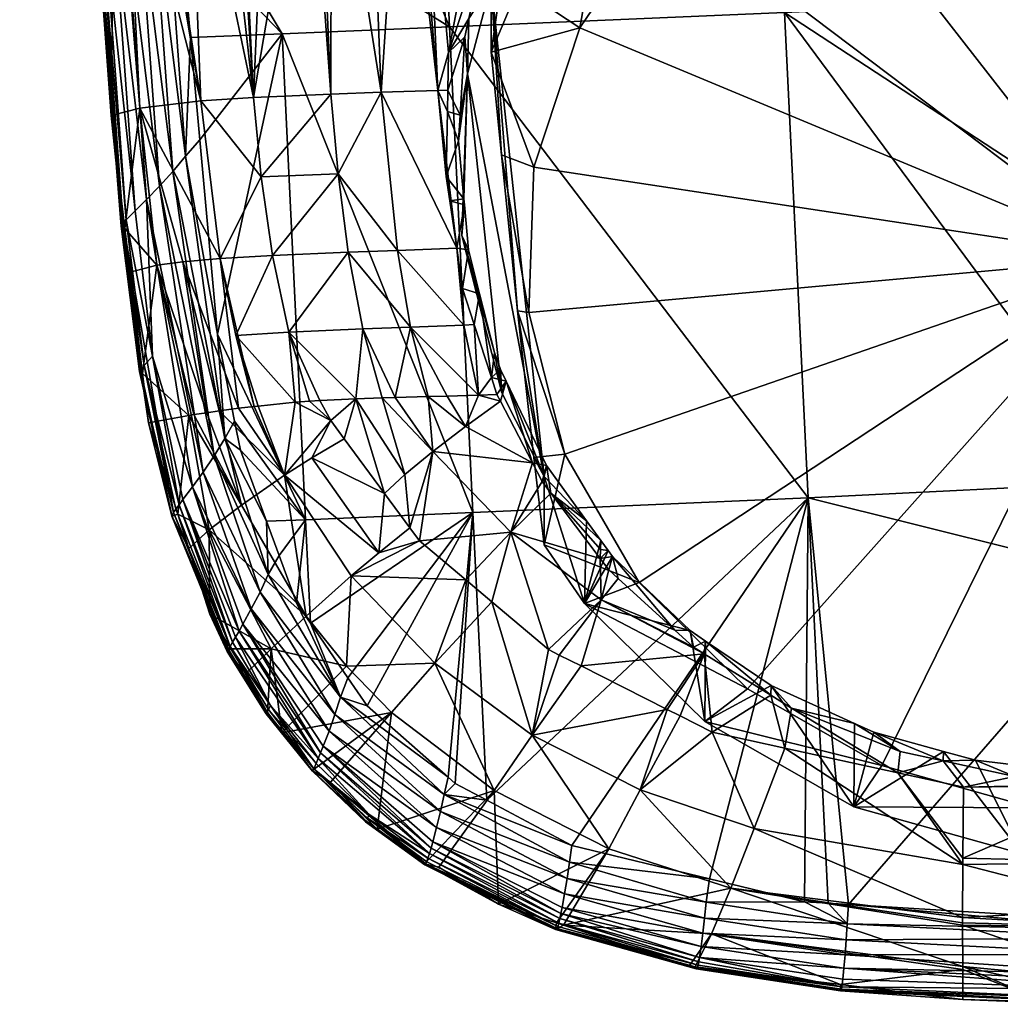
# Model space of a CAD drawing. Extents: x -0.025 to 0.141, y -0.12 to 0.093.
# Tile 1 of 256: x -0.02 to -0.002, y -0.12 to -0.102. Entities that reach past the tile are written whole.
import ezdxf

# ---------------------------------------------------------------- set-up
doc = ezdxf.new("R2010")
doc.units = 0
doc.layers.add('mesh', color=7, linetype='CONTINUOUS')

msp = doc.modelspace()

# ---------------------------------------------------------------- meshes
at = {"layer": 'mesh'}
mesh = msp.add_polyface(dxfattribs=at)
corners = [(-0.011427, -0.088441, 0.144674), (-0.010593, -0.089263, 0.144612), (-0.011435, -0.088439, 0.144567), (-0.010601, -0.089255, 0.144398), (-0.011435, -0.08843, 0.144458), (-0.012108, -0.087463, 0.144872), (-0.011411, -0.088436, 0.144778), (-0.012067, -0.087367, 0.144115), (-0.011414, -0.088393, 0.144238), (-0.011364, -0.088331, 0.14402), (-0.011288, -0.088247, 0.143808), (-0.011985, -0.087297, 0.143903), (-0.018429, -0.086918, 0.088029), (-0.017529, -0.098089, 0.088009), (-0.017455, -0.098073, 0.087553), (-0.016833, -0.098012, 0.085824), (-0.016269, -0.086814, 0.082576), (-0.01543, -0.097901, 0.082644), (-0.014703, -0.097862, 0.08151), (-0.015946, -0.097929, 0.08345), (-0.017178, -0.086824, 0.084279), (-0.01602, -0.097933, 0.083565), (-0.016303, -0.097961, 0.084352), (-0.015135, -0.086829, 0.081067), (-0.014283, -0.097848, 0.081106), (-0.01362, -0.097825, 0.080468), (-0.014535, -0.097856, 0.081349), (-0.013767, -0.086872, 0.079785), (-0.012864, -0.097802, 0.079803), (-0.012642, -0.097798, 0.079677), (-0.013022, -0.097805, 0.079893), (-0.010424, -0.097598, 0.078433), (-0.012195, -0.086938, 0.078744), (-0.011184, -0.097769, 0.078846), (-0.019839, -0.075563, 0.092409), (-0.019059, -0.090305, 0.095951), (-0.018406, -0.098277, 0.093414), (-0.017974, -0.098184, 0.090752), (-0.019082, -0.087098, 0.091999), (-0.018162, -0.100406, 0.096518), (-0.019018, -0.090202, 0.096593), (-0.018853, -0.090085, 0.096863), (-0.018383, -0.10061, 0.096089), (-0.019124, -0.090278, 0.096284), (-0.01908, -0.090245, 0.096443), (-0.018443, -0.100684, 0.09576), (-0.018609, -0.098356, 0.09567), (-0.019093, -0.090291, 0.096127), (-0.017948, -0.089373, 0.097497), (-0.017647, -0.08916, 0.097566), (-0.017046, -0.099264, 0.097233), (-0.017886, -0.085141, 0.097699), (-0.018413, -0.089763, 0.09727), (-0.018175, -0.089574, 0.097405), (-0.017482, -0.099771, 0.097078), (-0.017254, -0.099522, 0.097175), (-0.017721, -0.100006, 0.096937), (-0.018645, -0.089935, 0.09709), (-0.017954, -0.10022, 0.096751), (-0.012176, -0.102289, 0.097724), (-0.012993, -0.084941, 0.098334), (-0.01208, -0.087454, 0.144974), (-0.011386, -0.088424, 0.14488), (-0.01194, -0.087394, 0.145258), (-0.011263, -0.088342, 0.145168)]
mesh.append_faces([[corners[k] for k in face] for face in [(0, 1, 2, 2), (2, 3, 4, 4), (0, 5, 6, 6), (7, 8, 9, 9), (10, 11, 9, 9), (12, 13, 14, 14), (15, 12, 14, 14), (16, 17, 18, 18), (16, 19, 17, 17), (20, 19, 16, 16), (20, 21, 19, 19), (22, 21, 20, 20), (23, 24, 25, 25), (23, 26, 24, 24), (27, 28, 29, 29), (27, 30, 28, 28), (31, 32, 33, 33), (34, 35, 36, 36), (12, 37, 13, 13), (12, 38, 37, 37), (18, 23, 16, 16), (18, 26, 23, 23), (25, 27, 23, 23), (25, 30, 27, 27), (20, 15, 22, 22), (20, 12, 15, 15), (32, 29, 33, 33), (32, 27, 29, 29), (39, 40, 41, 41), (42, 43, 44, 44), (45, 46, 47, 47), (46, 35, 47, 47), (48, 49, 50, 50), (51, 49, 48, 48), (52, 53, 54, 54), (53, 48, 55, 55), (56, 57, 52, 52), (56, 58, 57, 57), (41, 57, 58, 58), (59, 49, 60, 60), (59, 50, 49, 49), (61, 62, 6, 6), (62, 63, 64, 64)]])
mesh = msp.add_polyface(dxfattribs=at)
corners = [(-0.010103, -0.097655, 0.078313), (-0.010542, -0.097757, 0.07848), (-0.011058, -0.098699, 0.078725), (-0.010424, -0.097598, 0.078433), (-0.009659, -0.096956, 0.078128), (-0.009527, -0.096393, 0.078076), (-0.009266, -0.096525, 0.078004), (-0.009319, -0.096114, 0.077994), (-0.009145, -0.096391, 0.077966), (-0.009135, -0.095941, 0.077942), (-0.008314, -0.095479, 0.077703), (-0.010697, -0.098591, 0.078559), (-0.010914, -0.099122, 0.078669), (-0.011184, -0.097769, 0.078846), (-0.012993, -0.084941, 0.098334), (-0.006206, -0.102033, 0.098286), (-0.012176, -0.102289, 0.097724), (-0.000017, -0.106089, 0.098166), (-0.000223, -0.101755, 0.098402), (-0.006745, -0.094243, 0.077373), (-0.007007, -0.09716, 0.070968), (-0.004244, -0.0958, 0.070391), (-0.006993, -0.094438, 0.077425), (-0.009293, -0.099131, 0.071805), (-0.010947, -0.10158, 0.072844), (-0.011434, -0.102738, 0.073336), (-0.009854, -0.102306, 0.0724), (-0.010673, -0.10479, 0.073454), (-0.008366, -0.100102, 0.071464), (-0.006308, -0.098328, 0.070711), (-0.003821, -0.097105, 0.070192), (-0.001193, -0.095145, 0.070113), (-0.001076, -0.096515, 0.069942), (0.001938, -0.09524, 0.070153), (-0.000017, -0.106409, 0.074141), (-0.007788, -0.094672, 0.077565), (-0.000017, -0.110405, 0.097749)]
mesh.append_faces([[corners[k] for k in face] for face in [(0, 1, 2, 2), (0, 3, 1, 1), (4, 3, 0, 0), (4, 5, 3, 3), (6, 5, 4, 4), (6, 7, 5, 5), (8, 7, 6, 6), (8, 9, 7, 7), (10, 9, 8, 8), (2, 11, 0, 0), (2, 12, 11, 11), (3, 13, 1, 1), (1, 13, 2, 2), (14, 15, 16, 16), (17, 15, 18, 18), (19, 20, 21, 21), (10, 20, 22, 22), (10, 23, 20, 20), (8, 23, 10, 10), (23, 4, 0, 0), (23, 6, 4, 4), (8, 6, 23, 23), (11, 23, 0, 0), (11, 24, 23, 23), (12, 24, 11, 11), (12, 25, 24, 24), (26, 25, 27, 27), (26, 24, 25, 25), (26, 23, 24, 24), (28, 23, 26, 26), (28, 20, 23, 23), (29, 20, 28, 28), (29, 21, 20, 20), (30, 21, 29, 29), (30, 31, 21, 21), (32, 31, 30, 30), (32, 33, 31, 31), (34, 30, 29, 29), (34, 32, 30, 30), (34, 26, 27, 27), (34, 28, 26, 26), (29, 28, 34, 34), (10, 35, 9, 9), (17, 36, 15, 15)]])
mesh = msp.add_polyface(dxfattribs=at)
corners = [(-0.019082, -0.087098, 0.091999), (-0.018148, -0.098222, 0.091828), (-0.017974, -0.098184, 0.090752), (-0.018406, -0.098277, 0.093414), (-0.019059, -0.090305, 0.095951), (-0.018609, -0.098356, 0.09567), (-0.018162, -0.100406, 0.096518), (-0.018324, -0.100554, 0.096242), (-0.019018, -0.090202, 0.096593), (-0.01778, -0.10557, 0.096341), (-0.01908, -0.090245, 0.096443), (-0.018383, -0.10061, 0.096089), (-0.018443, -0.100684, 0.09576), (-0.01844, -0.100702, 0.095587), (-0.019093, -0.090291, 0.096127), (-0.018423, -0.100654, 0.095928), (-0.017254, -0.099522, 0.097175), (-0.016972, -0.100524, 0.097192), (-0.016794, -0.102478, 0.097127), (-0.017046, -0.099264, 0.097233), (-0.017948, -0.089373, 0.097497), (-0.017721, -0.100006, 0.096937), (-0.017482, -0.099771, 0.097078), (-0.017111, -0.10487, 0.096912), (-0.018413, -0.089763, 0.09727), (-0.016887, -0.104595, 0.097012), (-0.018175, -0.089574, 0.097405), (-0.017348, -0.105129, 0.096768), (-0.017954, -0.10022, 0.096751), (-0.019124, -0.090278, 0.096284), (-0.018853, -0.090085, 0.096863), (-0.014292, -0.10349, 0.081338), (-0.014535, -0.097856, 0.081349), (-0.014703, -0.097862, 0.08151), (-0.014283, -0.097848, 0.081106), (-0.015674, -0.103549, 0.083481), (-0.015946, -0.097929, 0.08345), (-0.01602, -0.097933, 0.083565), (-0.01543, -0.097901, 0.082644), (-0.01661, -0.103606, 0.085823), (-0.017529, -0.098089, 0.088009), (-0.017699, -0.103737, 0.090701), (-0.017455, -0.098073, 0.087553), (-0.016833, -0.098012, 0.085824), (-0.016303, -0.097961, 0.084352), (-0.013394, -0.103456, 0.080422), (-0.01362, -0.097825, 0.080468), (-0.01516, -0.102412, 0.097365), (-0.012176, -0.102289, 0.097724), (-0.018212, -0.103868, 0.095476)]
mesh.append_faces([[corners[k] for k in face] for face in [(0, 1, 2, 2), (0, 3, 1, 1), (4, 5, 3, 3), (6, 7, 8, 8), (9, 7, 6, 6), (10, 7, 11, 11), (10, 8, 7, 7), (12, 13, 5, 5), (14, 15, 12, 12), (16, 17, 18, 18), (16, 19, 17, 17), (20, 19, 16, 16), (21, 22, 23, 23), (24, 22, 21, 21), (22, 16, 25, 25), (26, 16, 22, 22), (27, 28, 21, 21), (15, 29, 11, 11), (14, 29, 15, 15), (30, 28, 6, 6), (31, 32, 33, 33), (31, 34, 32, 32), (35, 36, 37, 37), (35, 38, 36, 36), (33, 38, 35, 35), (2, 39, 40, 40), (2, 41, 39, 39), (1, 41, 2, 2), (39, 42, 40, 40), (39, 43, 42, 42), (35, 43, 39, 39), (35, 44, 43, 43), (37, 44, 35, 35), (3, 13, 1, 1), (3, 5, 13, 13), (45, 34, 31, 31), (46, 34, 45, 45), (35, 31, 33, 33), (47, 19, 48, 48), (47, 17, 19, 19), (18, 17, 47, 47), (49, 13, 12, 12), (1, 49, 41, 41), (1, 13, 49, 49)]])
mesh = msp.add_polyface(dxfattribs=at)
corners = [(-0.012198, -0.102747, 0.079459), (-0.011835, -0.10214, 0.079209), (-0.011521, -0.100701, 0.078986), (-0.011906, -0.102465, 0.07926), (-0.01221, -0.103415, 0.079541), (-0.011989, -0.103864, 0.079435), (-0.012217, -0.1038, 0.079589), (-0.012016, -0.104321, 0.079493), (-0.012238, -0.104955, 0.079731), (-0.011922, -0.105355, 0.079626), (-0.012173, -0.105394, 0.079792), (-0.011912, -0.105464, 0.079641), (-0.012388, -0.103422, 0.079637), (-0.012642, -0.097798, 0.079677), (-0.012864, -0.097802, 0.079803), (-0.011058, -0.098699, 0.078725), (-0.011184, -0.097769, 0.078846), (-0.013022, -0.097805, 0.079893), (-0.013394, -0.103456, 0.080422), (-0.01362, -0.097825, 0.080468), (-0.011434, -0.101523, 0.076196), (-0.010914, -0.099122, 0.078669), (-0.011476, -0.100496, 0.078954), (-0.011434, -0.102738, 0.073336), (-0.011857, -0.103125, 0.076876), (-0.011959, -0.106007, 0.078099), (-0.010673, -0.10479, 0.073454), (-0.011253, -0.104569, 0.073729), (-0.010494, -0.11031, 0.079926), (-0.011248, -0.108815, 0.079291), (-0.010964, -0.107356, 0.074669), (-0.011792, -0.100623, 0.07913), (-0.01205, -0.106234, 0.07991)]
mesh.append_faces([[corners[k] for k in face] for face in [(0, 1, 2, 2), (0, 3, 1, 1), (4, 3, 0, 0), (4, 5, 3, 3), (6, 5, 4, 4), (6, 7, 5, 5), (8, 7, 6, 6), (8, 9, 7, 7), (10, 9, 8, 8), (10, 11, 9, 9), (12, 13, 14, 14), (8, 6, 12, 12), (15, 16, 13, 13), (12, 0, 13, 13), (12, 4, 0, 0), (6, 4, 12, 12), (17, 12, 14, 14), (17, 18, 12, 12), (19, 18, 17, 17), (12, 10, 8, 8), (20, 21, 22, 22), (20, 23, 21, 21), (24, 3, 5, 5), (24, 1, 3, 3), (20, 1, 24, 24), (20, 2, 1, 1), (22, 2, 20, 20), (24, 9, 25, 25), (24, 7, 9, 9), (5, 7, 24, 24), (26, 23, 27, 27), (24, 28, 20, 20), (25, 29, 24, 24), (20, 27, 23, 23), (20, 30, 27, 27), (28, 30, 20, 20), (31, 21, 15, 15), (31, 22, 21, 21), (31, 2, 22, 22), (0, 2, 31, 31), (15, 13, 31, 31), (13, 0, 31, 31), (12, 32, 10, 10), (18, 32, 12, 12)]])
mesh = msp.add_polyface(dxfattribs=at)
corners = [(-0.01778, -0.10557, 0.096341), (-0.017939, -0.105733, 0.096061), (-0.018324, -0.100554, 0.096242), (-0.018383, -0.10061, 0.096089), (-0.017995, -0.105795, 0.095907), (-0.018033, -0.105843, 0.095745), (-0.018423, -0.100654, 0.095928), (-0.017707, -0.108438, 0.09565), (-0.01787, -0.106664, 0.095377), (-0.017965, -0.105885, 0.095405), (-0.017999, -0.105863, 0.095583), (-0.018443, -0.100684, 0.09576), (-0.016794, -0.102478, 0.097127), (-0.016628, -0.104306, 0.097066), (-0.016887, -0.104595, 0.097012), (-0.017254, -0.099522, 0.097175), (-0.016314, -0.107772, 0.09695), (-0.016185, -0.109632, 0.096833), (-0.017721, -0.100006, 0.096937), (-0.017111, -0.10487, 0.096912), (-0.017348, -0.105129, 0.096768), (-0.017482, -0.099771, 0.097078), (-0.017577, -0.105365, 0.096578), (-0.017954, -0.10022, 0.096751), (-0.01657, -0.110228, 0.096578), (-0.017622, -0.10833, 0.095966), (-0.017474, -0.10816, 0.096246), (-0.018162, -0.100406, 0.096518), (-0.017393, -0.106541, 0.090744), (-0.017699, -0.103737, 0.090701), (-0.014165, -0.104909, 0.081428), (-0.013108, -0.106276, 0.080697), (-0.013394, -0.103456, 0.080422), (-0.013982, -0.106309, 0.081597), (-0.015333, -0.106365, 0.083693), (-0.015045, -0.107734, 0.083908), (-0.015534, -0.104966, 0.083557), (-0.016267, -0.106418, 0.085978), (-0.014292, -0.10349, 0.081338), (-0.015674, -0.103549, 0.083481), (-0.01661, -0.103606, 0.085823), (-0.016931, -0.106477, 0.088342), (-0.01516, -0.102412, 0.097365), (-0.011762, -0.11095, 0.097179), (-0.014748, -0.111079, 0.096916), (-0.018212, -0.103868, 0.095476)]
mesh.append_faces([[corners[k] for k in face] for face in [(0, 1, 2, 2), (3, 1, 4, 4), (3, 2, 1, 1), (4, 5, 6, 6), (4, 7, 5, 5), (8, 9, 10, 10), (11, 5, 10, 10), (11, 6, 5, 5), (12, 13, 14, 14), (15, 12, 14, 14), (16, 14, 13, 13), (16, 17, 14, 14), (18, 19, 20, 20), (21, 14, 19, 19), (20, 22, 23, 23), (24, 22, 20, 20), (6, 3, 4, 4), (1, 25, 4, 4), (0, 26, 1, 1), (0, 22, 26, 26), (27, 22, 0, 0), (27, 23, 22, 22), (28, 9, 8, 8), (29, 9, 28, 28), (30, 31, 32, 32), (30, 33, 31, 31), (34, 33, 30, 30), (34, 35, 33, 33), (34, 36, 37, 37), (30, 36, 34, 34), (30, 38, 36, 36), (32, 38, 30, 30), (39, 36, 38, 38), (40, 36, 39, 39), (40, 37, 36, 36), (29, 37, 40, 40), (29, 41, 37, 37), (28, 41, 29, 29), (13, 12, 42, 42), (42, 16, 13, 13), (43, 44, 42, 42), (11, 10, 45, 45), (10, 9, 45, 45), (29, 45, 9, 9)]])
mesh = msp.add_polyface(dxfattribs=at)
corners = [(-0.010371, -0.110606, 0.080916), (-0.009491, -0.111769, 0.081312), (-0.009487, -0.111607, 0.081152), (-0.011169, -0.108605, 0.080193), (-0.011272, -0.108965, 0.080436), (-0.0107, -0.110066, 0.080751), (-0.011333, -0.108847, 0.080402), (-0.011432, -0.108542, 0.080339), (-0.009482, -0.111447, 0.081044), (-0.009736, -0.111096, 0.080927), (-0.009349, -0.11163, 0.081104), (-0.011085, -0.111301, 0.081966), (-0.010528, -0.110398, 0.080846), (-0.011892, -0.109416, 0.081132), (-0.01166, -0.108857, 0.080643), (-0.012473, -0.109863, 0.081959), (-0.012176, -0.102289, 0.097724), (-0.005788, -0.110689, 0.09763), (-0.011762, -0.11095, 0.097179), (-0.006206, -0.102033, 0.098286), (-0.009771, -0.112572, 0.07751), (-0.010494, -0.111524, 0.077065), (-0.010494, -0.11031, 0.079926), (-0.011248, -0.108815, 0.079291), (-0.010765, -0.107384, 0.074555), (-0.010964, -0.107356, 0.074669), (-0.010125, -0.109911, 0.075628), (-0.011253, -0.104569, 0.073729), (-0.010673, -0.10479, 0.073454), (-0.008796, -0.1122, 0.076599), (-0.010675, -0.109969, 0.076021), (-0.001776, -0.116218, 0.078305), (0.001042, -0.116303, 0.078341), (-0.000017, -0.106409, 0.074141), (-0.006868, -0.114094, 0.077403), (-0.011857, -0.103125, 0.076876), (-0.011267, -0.1084, 0.080138), (-0.011375, -0.108098, 0.08007), (-0.010447, -0.110114, 0.080602), (-0.000017, -0.110405, 0.097749), (-0.000017, -0.112128, 0.097583)]
mesh.append_faces([[corners[k] for k in face] for face in [(0, 1, 2, 2), (3, 4, 5, 5), (6, 3, 7, 7), (6, 4, 3, 3), (0, 8, 9, 9), (2, 8, 0, 0), (2, 10, 8, 8), (11, 0, 12, 12), (11, 1, 0, 0), (5, 4, 13, 13), (14, 4, 6, 6), (5, 11, 12, 12), (5, 15, 11, 11), (13, 15, 5, 5), (16, 17, 18, 18), (16, 19, 17, 17), (20, 21, 22, 22), (3, 22, 23, 23), (24, 25, 26, 26), (24, 27, 25, 25), (28, 27, 24, 24), (26, 21, 29, 29), (26, 30, 21, 21), (25, 30, 26, 26), (31, 32, 33, 33), (33, 26, 29, 29), (33, 24, 26, 26), (28, 24, 33, 33), (29, 34, 33, 33), (35, 23, 22, 22), (22, 30, 25, 25), (21, 30, 22, 22), (7, 36, 37, 37), (7, 3, 36, 36), (5, 38, 3, 3), (12, 38, 5, 5), (12, 0, 38, 38), (0, 9, 38, 38), (39, 17, 19, 19), (40, 17, 39, 39), (23, 37, 36, 36), (3, 23, 36, 36), (38, 22, 3, 3), (22, 38, 9, 9)]])
mesh = msp.add_polyface(dxfattribs=at)
corners = [(-0.011641, -0.107049, 0.079883), (-0.011432, -0.108542, 0.080339), (-0.011375, -0.108098, 0.08007), (-0.011737, -0.107595, 0.080143), (-0.013441, -0.111666, 0.085066), (-0.012883, -0.111225, 0.083789), (-0.013338, -0.110609, 0.083801), (-0.012714, -0.111455, 0.083784), (-0.013722, -0.107674, 0.081866), (-0.013147, -0.108901, 0.081972), (-0.012875, -0.107642, 0.080986), (-0.013377, -0.108907, 0.082199), (-0.01166, -0.108857, 0.080643), (-0.011922, -0.107611, 0.080227), (-0.012561, -0.108883, 0.081393), (-0.011333, -0.108847, 0.080402), (-0.013108, -0.106276, 0.080697), (-0.013982, -0.106309, 0.081597), (-0.011892, -0.109416, 0.081132), (-0.011272, -0.108965, 0.080436), (-0.012473, -0.109863, 0.081959), (-0.012973, -0.110274, 0.082856), (-0.013849, -0.108925, 0.082891), (-0.011085, -0.111301, 0.081966), (-0.01516, -0.102412, 0.097365), (-0.012176, -0.102289, 0.097724), (-0.011762, -0.11095, 0.097179), (-0.011959, -0.106007, 0.078099), (-0.011248, -0.108815, 0.079291), (-0.011839, -0.106267, 0.079744), (-0.011912, -0.105464, 0.079641), (-0.011922, -0.105355, 0.079626), (-0.01205, -0.106234, 0.07991), (-0.012173, -0.105394, 0.079792), (-0.011944, -0.106956, 0.08001), (-0.012222, -0.108873, 0.081058), (-0.013394, -0.103456, 0.080422)]
mesh.append_faces([[corners[k] for k in face] for face in [(0, 1, 2, 2), (0, 3, 1, 1), (4, 5, 6, 6), (4, 7, 5, 5), (8, 9, 10, 10), (8, 11, 9, 9), (10, 12, 13, 13), (9, 14, 10, 10), (12, 3, 13, 13), (12, 1, 3, 3), (15, 1, 12, 12), (16, 10, 13, 13), (17, 10, 16, 16), (17, 8, 10, 10), (12, 18, 19, 19), (14, 9, 20, 20), (18, 14, 20, 20), (11, 20, 9, 9), (11, 21, 20, 20), (22, 21, 11, 11), (20, 7, 23, 23), (20, 5, 7, 7), (21, 5, 20, 20), (21, 6, 5, 5), (22, 6, 21, 21), (24, 25, 26, 26), (27, 2, 28, 28), (27, 0, 2, 2), (29, 0, 27, 27), (27, 30, 29, 29), (27, 31, 30, 30), (32, 30, 33, 33), (32, 29, 30, 30), (34, 29, 32, 32), (34, 0, 29, 29), (34, 3, 0, 0), (10, 35, 12, 12), (10, 14, 35, 35), (13, 3, 34, 34), (32, 13, 34, 34), (16, 13, 32, 32), (36, 16, 32, 32), (35, 18, 12, 12), (35, 14, 18, 18)]])
mesh = msp.add_polyface(dxfattribs=at)
corners = [(-0.017577, -0.105365, 0.096578), (-0.016762, -0.110493, 0.096383), (-0.017474, -0.10816, 0.096246), (-0.016999, -0.110812, 0.096008), (-0.017622, -0.10833, 0.095966), (-0.01787, -0.106664, 0.095377), (-0.017672, -0.108453, 0.095489), (-0.017649, -0.108472, 0.095314), (-0.017999, -0.105863, 0.095583), (-0.017707, -0.108438, 0.09565), (-0.018033, -0.105843, 0.095745), (-0.017542, -0.109352, 0.095283), (-0.016008, -0.109321, 0.096893), (-0.016185, -0.109632, 0.096833), (-0.016314, -0.107772, 0.09695), (-0.017348, -0.105129, 0.096768), (-0.016372, -0.109937, 0.096728), (-0.01657, -0.110228, 0.096578), (-0.017111, -0.10487, 0.096912), (-0.016887, -0.104595, 0.097012), (-0.017995, -0.105795, 0.095907), (-0.017099, -0.110949, 0.095711), (-0.017939, -0.105733, 0.096061), (-0.014296, -0.109311, 0.083828), (-0.014491, -0.10895, 0.083834), (-0.014676, -0.108963, 0.084193), (-0.01493, -0.108982, 0.084688), (-0.016824, -0.109219, 0.090893), (-0.017393, -0.106541, 0.090744), (-0.016734, -0.109202, 0.090342), (-0.016506, -0.10917, 0.08946), (-0.016285, -0.109139, 0.088604), (-0.016931, -0.106477, 0.088342), (-0.015938, -0.109091, 0.08726), (-0.016267, -0.106418, 0.085978), (-0.015661, -0.109061, 0.086554), (-0.015045, -0.107734, 0.083908), (-0.013849, -0.108925, 0.082891), (-0.013377, -0.108907, 0.082199), (-0.013722, -0.107674, 0.081866), (-0.013982, -0.106309, 0.081597), (-0.015985, -0.107793, 0.086136), (-0.015333, -0.106365, 0.083693), (-0.015586, -0.109053, 0.086362), (-0.014055, -0.109637, 0.083821), (-0.014748, -0.111079, 0.096916), (-0.01516, -0.102412, 0.097365)]
mesh.append_faces([[corners[k] for k in face] for face in [(0, 1, 2, 2), (3, 4, 2, 2), (5, 6, 7, 7), (5, 8, 6, 6), (8, 9, 6, 6), (8, 10, 9, 9), (6, 11, 7, 7), (12, 13, 14, 14), (15, 16, 17, 17), (15, 18, 16, 16), (18, 13, 16, 16), (18, 19, 13, 13), (17, 1, 0, 0), (20, 21, 9, 9), (20, 4, 21, 21), (22, 2, 4, 4), (23, 24, 25, 25), (26, 23, 25, 25), (27, 7, 11, 11), (27, 28, 7, 7), (29, 28, 27, 27), (30, 31, 32, 32), (33, 32, 31, 31), (33, 34, 32, 32), (35, 34, 33, 33), (36, 25, 24, 24), (36, 26, 25, 25), (37, 38, 39, 39), (28, 5, 7, 7), (36, 39, 40, 40), (36, 37, 39, 39), (24, 37, 36, 36), (41, 36, 42, 42), (41, 26, 36, 36), (43, 26, 41, 41), (41, 35, 43, 43), (41, 34, 35, 35), (42, 34, 41, 41), (28, 30, 32, 32), (29, 30, 28, 28), (37, 24, 23, 23), (23, 44, 37, 37), (45, 12, 14, 14), (46, 45, 14, 14)]])
mesh = msp.add_polyface(dxfattribs=at)
corners = [(-0.003382, -0.115376, 0.083049), (-0.003376, -0.115209, 0.082807), (-0.004618, -0.114869, 0.082575), (-0.002806, -0.115365, 0.082914), (-0.0021, -0.115655, 0.083253), (-0.001965, -0.115469, 0.082997), (-0.000292, -0.115791, 0.083371), (-0.000851, -0.115608, 0.083106), (-0.000286, -0.115602, 0.083101), (-0.000017, -0.115812, 0.083389), (-0.006202, -0.115152, 0.08369), (-0.003029, -0.11723, 0.086268), (-0.004185, -0.115594, 0.083676), (-0.006746, -0.116587, 0.0863), (-0.003035, -0.118172, 0.088618), (-0.003017, -0.11585, 0.083669), (-0.00608, -0.11444, 0.082462), (-0.000017, -0.117185, 0.086102), (-0.000017, -0.118006, 0.087723), (-0.000017, -0.112128, 0.097583), (-0.005069, -0.11794, 0.096622), (-0.005788, -0.110689, 0.09763), (-0.000017, -0.118247, 0.096619), (-0.005427, -0.117919, 0.096622), (-0.00585, -0.117893, 0.096622), (-0.004969, -0.1162, 0.07905), (-0.004957, -0.114715, 0.082488), (-0.001972, -0.117037, 0.079405), (-0.001776, -0.116218, 0.078305), (0.001042, -0.116303, 0.078341), (-0.004474, -0.115464, 0.077985), (-0.00763, -0.114677, 0.078404), (-0.000017, -0.106409, 0.074141), (-0.006868, -0.114094, 0.077403), (-0.004143, -0.11521, 0.082928), (-0.003028, -0.117112, 0.085972), (-0.006445, -0.114032, 0.082104)]
mesh.append_faces([[corners[k] for k in face] for face in [(0, 1, 2, 2), (0, 3, 1, 1), (4, 3, 0, 0), (4, 5, 3, 3), (6, 5, 4, 4), (6, 7, 5, 5), (6, 8, 7, 7), (9, 8, 6, 6), (10, 11, 12, 12), (10, 13, 11, 11), (13, 14, 11, 11), (15, 9, 6, 6), (15, 0, 12, 12), (15, 4, 0, 0), (6, 4, 15, 15), (16, 10, 12, 12), (17, 11, 18, 18), (19, 20, 21, 21), (22, 20, 19, 19), (21, 23, 24, 24), (20, 23, 21, 21), (25, 26, 2, 2), (1, 25, 2, 2), (1, 27, 25, 25), (3, 27, 1, 1), (27, 5, 7, 7), (3, 5, 27, 27), (28, 27, 29, 29), (28, 25, 27, 27), (30, 25, 28, 28), (30, 31, 25, 25), (32, 30, 28, 28), (32, 33, 30, 30), (34, 26, 16, 16), (34, 2, 26, 26), (34, 0, 2, 2), (35, 15, 12, 12), (12, 11, 35, 35), (12, 0, 34, 34), (16, 12, 34, 34), (35, 9, 15, 15), (35, 17, 9, 9), (35, 11, 17, 17), (25, 36, 26, 26)]])
mesh = msp.add_polyface(dxfattribs=at)
corners = [(-0.01693, -0.110719, 0.096143), (-0.017474, -0.10816, 0.096246), (-0.016762, -0.110493, 0.096383), (-0.016999, -0.110812, 0.096008), (-0.017056, -0.11089, 0.095864), (-0.017622, -0.10833, 0.095966), (-0.017099, -0.110949, 0.095711), (-0.017126, -0.111013, 0.095308), (-0.017022, -0.11098, 0.095226), (-0.017542, -0.109352, 0.095283), (-0.016826, -0.111593, 0.095205), (-0.017672, -0.108453, 0.095489), (-0.016185, -0.109632, 0.096833), (-0.015439, -0.111107, 0.096829), (-0.015409, -0.112054, 0.096743), (-0.015905, -0.109837, 0.096875), (-0.016008, -0.109321, 0.096893), (-0.01657, -0.110228, 0.096578), (-0.016372, -0.109937, 0.096728), (-0.015555, -0.112368, 0.096634), (-0.015711, -0.112668, 0.096479), (-0.016045, -0.113263, 0.095904), (-0.015119, -0.110284, 0.086509), (-0.015661, -0.109061, 0.086554), (-0.015938, -0.109091, 0.08726), (-0.015586, -0.109053, 0.086362), (-0.01493, -0.108982, 0.084688), (-0.014296, -0.109311, 0.083828), (-0.01463, -0.109976, 0.085109), (-0.014055, -0.109637, 0.083821), (-0.016285, -0.109139, 0.088604), (-0.016506, -0.10917, 0.08946), (-0.015888, -0.11082, 0.089404), (-0.016824, -0.109219, 0.090893), (-0.01646, -0.11126, 0.092348), (-0.016734, -0.109202, 0.090342), (-0.013338, -0.110609, 0.083801), (-0.013441, -0.111666, 0.085066), (-0.013932, -0.112079, 0.086459), (-0.014731, -0.112796, 0.089344), (-0.013849, -0.108925, 0.082891), (-0.014748, -0.111079, 0.096916), (-0.015216, -0.111716, 0.096807), (-0.011762, -0.11095, 0.097179), (-0.014658, -0.112921, 0.096764), (-0.017707, -0.108438, 0.09565), (-0.01713, -0.111003, 0.095472), (-0.016089, -0.113337, 0.095761)]
mesh.append_faces([[corners[k] for k in face] for face in [(0, 1, 2, 2), (3, 1, 0, 0), (4, 5, 3, 3), (4, 6, 5, 5), (7, 8, 9, 9), (7, 10, 8, 8), (11, 7, 9, 9), (12, 13, 14, 14), (12, 15, 13, 13), (16, 15, 12, 12), (17, 18, 19, 19), (18, 12, 14, 14), (20, 2, 17, 17), (0, 21, 3, 3), (22, 23, 24, 24), (22, 25, 23, 23), (22, 26, 25, 25), (22, 27, 26, 26), (28, 27, 22, 22), (28, 29, 27, 27), (30, 31, 32, 32), (33, 9, 8, 8), (34, 8, 10, 10), (34, 33, 8, 8), (32, 33, 34, 34), (32, 35, 33, 33), (31, 35, 32, 32), (22, 30, 32, 32), (24, 30, 22, 22), (28, 36, 29, 29), (28, 37, 36, 36), (22, 37, 28, 28), (22, 38, 37, 37), (39, 38, 22, 22), (40, 29, 36, 36), (41, 15, 16, 16), (41, 13, 15, 15), (42, 13, 41, 41), (43, 44, 41, 41), (11, 45, 46, 46), (46, 7, 11, 11), (4, 47, 6, 6), (3, 47, 4, 4), (45, 6, 46, 46)]])
mesh = msp.add_polyface(dxfattribs=at)
corners = [(-0.015929, -0.113063, 0.096164), (-0.016762, -0.110493, 0.096383), (-0.015861, -0.112941, 0.09628), (-0.01693, -0.110719, 0.096143), (-0.016045, -0.113263, 0.095904), (-0.015992, -0.113171, 0.096039), (-0.015369, -0.114393, 0.095856), (-0.01412, -0.11424, 0.096664), (-0.014658, -0.112921, 0.096764), (-0.013988, -0.1139, 0.09673), (-0.014905, -0.112561, 0.096776), (-0.015409, -0.112054, 0.096743), (-0.015216, -0.111716, 0.096807), (-0.015439, -0.111107, 0.096829), (-0.015711, -0.112668, 0.096479), (-0.015555, -0.112368, 0.096634), (-0.01422, -0.114551, 0.096552), (-0.01657, -0.110228, 0.096578), (-0.016372, -0.109937, 0.096728), (-0.014326, -0.114848, 0.096393), (-0.014518, -0.115338, 0.095947), (-0.01646, -0.11126, 0.092348), (-0.016826, -0.111593, 0.095205), (-0.016453, -0.11276, 0.095165), (-0.016074, -0.113383, 0.095144), (-0.015808, -0.113823, 0.095129), (-0.015355, -0.113383, 0.092283), (-0.012442, -0.113637, 0.086411), (-0.013932, -0.112079, 0.086459), (-0.014015, -0.113692, 0.089316), (-0.014731, -0.112796, 0.089344), (-0.015888, -0.11082, 0.089404), (-0.015119, -0.110284, 0.086509), (-0.014748, -0.111079, 0.096916), (-0.016089, -0.113337, 0.095761), (-0.015432, -0.114514, 0.095566), (-0.01612, -0.113391, 0.095612), (-0.01713, -0.111003, 0.095472), (-0.016138, -0.113423, 0.095457), (-0.016141, -0.113431, 0.0953), (-0.017099, -0.110949, 0.095711), (-0.017126, -0.111013, 0.095308), (-0.016999, -0.110812, 0.096008), (-0.015424, -0.114519, 0.095191), (-0.015168, -0.114878, 0.095093)]
mesh.append_faces([[corners[k] for k in face] for face in [(0, 1, 2, 2), (3, 1, 0, 0), (4, 5, 6, 6), (7, 8, 9, 9), (7, 10, 8, 8), (11, 10, 7, 7), (11, 12, 10, 10), (13, 12, 11, 11), (14, 15, 16, 16), (17, 15, 14, 14), (15, 7, 16, 16), (15, 11, 7, 7), (18, 11, 15, 15), (14, 2, 1, 1), (19, 2, 14, 14), (3, 5, 4, 4), (0, 5, 3, 3), (0, 20, 5, 5), (21, 22, 23, 23), (24, 25, 26, 26), (27, 28, 29, 29), (26, 23, 24, 24), (26, 21, 23, 23), (30, 21, 26, 26), (30, 31, 21, 21), (32, 31, 30, 30), (30, 29, 28, 28), (26, 29, 30, 30), (10, 33, 8, 8), (10, 12, 33, 33), (34, 4, 6, 6), (35, 36, 34, 34), (37, 38, 39, 39), (37, 36, 38, 38), (40, 36, 37, 37), (24, 39, 25, 25), (39, 22, 41, 41), (39, 23, 22, 22), (24, 23, 39, 39), (37, 39, 41, 41), (40, 34, 36, 36), (42, 4, 34, 34), (43, 26, 25, 25), (26, 44, 29, 29)]])
mesh = msp.add_polyface(dxfattribs=at)
corners = [(-0.012274, -0.11598, 0.096606), (-0.012205, -0.115667, 0.096673), (-0.012075, -0.115781, 0.09667), (-0.012507, -0.116934, 0.096009), (-0.014428, -0.115116, 0.09619), (-0.012476, -0.116822, 0.096126), (-0.013612, -0.116336, 0.095777), (-0.012562, -0.117115, 0.095748), (-0.013638, -0.116401, 0.095636), (-0.01412, -0.11424, 0.096664), (-0.013647, -0.114398, 0.096713), (-0.011511, -0.116082, 0.096661), (-0.009999, -0.116889, 0.096639), (-0.014326, -0.114848, 0.096393), (-0.01234, -0.116281, 0.09649), (-0.012409, -0.116566, 0.09633), (-0.01422, -0.114551, 0.096552), (-0.008783, -0.115898, 0.086329), (-0.0083, -0.114462, 0.08371), (-0.010704, -0.114918, 0.086366), (-0.011424, -0.112543, 0.083758), (-0.012442, -0.113637, 0.086411), (-0.010416, -0.113392, 0.083738), (-0.010221, -0.113491, 0.083736), (-0.009833, -0.113687, 0.08373), (-0.013932, -0.112079, 0.086459), (-0.012714, -0.111455, 0.083784), (-0.013441, -0.111666, 0.085066), (-0.01189, -0.11215, 0.083768), (-0.013465, -0.116597, 0.095034), (-0.011385, -0.115909, 0.089234), (-0.013212, -0.114515, 0.089287), (-0.009339, -0.116945, 0.089189), (-0.014015, -0.113692, 0.089316), (-0.011085, -0.111301, 0.081966), (-0.009475, -0.112507, 0.081976), (-0.009491, -0.111769, 0.081312), (-0.011762, -0.11095, 0.097179), (-0.013988, -0.1139, 0.09673), (-0.014658, -0.112921, 0.096764), (-0.005788, -0.110689, 0.09763), (-0.009349, -0.11163, 0.081104), (-0.009276, -0.111732, 0.081138), (-0.009771, -0.112572, 0.07751), (-0.009736, -0.111096, 0.080927), (-0.009482, -0.111447, 0.081044), (-0.010494, -0.11031, 0.079926), (-0.008796, -0.1122, 0.076599), (-0.010494, -0.111524, 0.077065)]
mesh.append_faces([[corners[k] for k in face] for face in [(0, 1, 2, 2), (3, 4, 5, 5), (6, 7, 8, 8), (9, 1, 0, 0), (9, 10, 1, 1), (0, 11, 12, 12), (2, 11, 0, 0), (13, 14, 15, 15), (13, 16, 14, 14), (16, 0, 14, 14), (16, 9, 0, 0), (15, 5, 4, 4), (17, 18, 19, 19), (19, 20, 21, 21), (19, 22, 20, 20), (19, 23, 22, 22), (19, 24, 23, 23), (18, 24, 19, 19), (25, 26, 27, 27), (25, 28, 26, 26), (29, 30, 31, 31), (21, 28, 25, 25), (20, 28, 21, 21), (19, 30, 32, 32), (21, 30, 19, 19), (21, 31, 30, 30), (33, 31, 21, 21), (34, 35, 36, 36), (34, 22, 35, 35), (20, 22, 34, 34), (34, 28, 20, 20), (34, 26, 28, 28), (35, 23, 24, 24), (22, 23, 35, 35), (37, 10, 38, 38), (37, 1, 10, 10), (2, 1, 37, 37), (38, 39, 37, 37), (37, 11, 2, 2), (37, 40, 11, 11), (41, 42, 43, 43), (43, 44, 45, 45), (46, 44, 43, 43), (47, 48, 43, 43)]])
mesh = msp.add_polyface(dxfattribs=at)
corners = [(-0.009276, -0.111732, 0.081138), (-0.009171, -0.112124, 0.081442), (-0.008162, -0.113047, 0.081812), (-0.009491, -0.111769, 0.081312), (-0.009349, -0.11163, 0.081104), (-0.009487, -0.111607, 0.081152), (-0.009339, -0.111971, 0.08138), (-0.007497, -0.114868, 0.083699), (-0.006746, -0.116587, 0.0863), (-0.006202, -0.115152, 0.08369), (-0.008783, -0.115898, 0.086329), (-0.00807, -0.114578, 0.083706), (-0.0083, -0.114462, 0.08371), (-0.007165, -0.117651, 0.089153), (-0.009339, -0.116945, 0.089189), (-0.010704, -0.114918, 0.086366), (-0.006452, -0.114209, 0.08235), (-0.00608, -0.11444, 0.082462), (-0.009475, -0.112507, 0.081976), (-0.007829, -0.113352, 0.081934), (-0.005788, -0.110689, 0.09763), (-0.007544, -0.117483, 0.096629), (-0.009999, -0.116889, 0.096639), (-0.011511, -0.116082, 0.096661), (-0.00585, -0.117893, 0.096622), (-0.009771, -0.112572, 0.07751), (-0.009482, -0.111447, 0.081044), (-0.006868, -0.114094, 0.077403), (-0.00763, -0.114677, 0.078404), (-0.004474, -0.115464, 0.077985), (-0.008796, -0.1122, 0.076599), (-0.007891, -0.113057, 0.081654), (-0.007617, -0.113242, 0.08174), (-0.007642, -0.113468, 0.08199), (-0.006445, -0.114032, 0.082104), (-0.004957, -0.114715, 0.082488), (-0.009833, -0.113687, 0.08373), (-0.004969, -0.1162, 0.07905)]
mesh.append_faces([[corners[k] for k in face] for face in [(0, 1, 2, 2), (3, 4, 5, 5), (3, 0, 4, 4), (6, 0, 3, 3), (6, 1, 0, 0), (7, 8, 9, 9), (7, 10, 8, 8), (10, 11, 12, 12), (7, 11, 10, 10), (10, 13, 8, 8), (10, 14, 13, 13), (15, 14, 10, 10), (16, 9, 17, 17), (16, 7, 9, 9), (2, 18, 19, 19), (18, 6, 3, 3), (18, 1, 6, 6), (2, 1, 18, 18), (20, 21, 22, 22), (23, 20, 22, 22), (20, 24, 21, 21), (25, 26, 4, 4), (27, 28, 29, 29), (27, 25, 28, 28), (30, 25, 27, 27), (2, 31, 0, 0), (19, 31, 2, 2), (19, 32, 31, 31), (32, 33, 16, 16), (19, 33, 32, 32), (16, 34, 32, 32), (17, 34, 16, 16), (17, 35, 34, 34), (33, 7, 16, 16), (33, 11, 7, 7), (19, 18, 33, 33), (33, 12, 11, 11), (33, 36, 12, 12), (18, 36, 33, 33), (28, 31, 32, 32), (25, 31, 28, 28), (25, 0, 31, 31), (28, 34, 37, 37), (32, 34, 28, 28)]])
mesh = msp.add_polyface(dxfattribs=at)
corners = [(-0.014475, -0.115234, 0.096073), (-0.014428, -0.115116, 0.09619), (-0.012507, -0.116934, 0.096009), (-0.015861, -0.112941, 0.09628), (-0.015929, -0.113063, 0.096164), (-0.015369, -0.114393, 0.095856), (-0.014555, -0.115425, 0.095813), (-0.015406, -0.114465, 0.095714), (-0.014518, -0.115338, 0.095947), (-0.012536, -0.117033, 0.095882), (-0.013612, -0.116336, 0.095777), (-0.013678, -0.116445, 0.095114), (-0.013465, -0.116597, 0.095034), (-0.014301, -0.115757, 0.095063), (-0.015992, -0.113171, 0.096039), (-0.013988, -0.1139, 0.09673), (-0.013647, -0.114398, 0.096713), (-0.01412, -0.11424, 0.096664), (-0.015711, -0.112668, 0.096479), (-0.01422, -0.114551, 0.096552), (-0.014326, -0.114848, 0.096393), (-0.012409, -0.116566, 0.09633), (-0.013212, -0.114515, 0.089287), (-0.014598, -0.115519, 0.095599), (-0.016089, -0.113337, 0.095761), (-0.015432, -0.114514, 0.095566), (-0.015448, -0.114541, 0.095413), (-0.014622, -0.115561, 0.095374), (-0.016138, -0.113423, 0.095457), (-0.01612, -0.113391, 0.095612), (-0.012603, -0.117218, 0.095461), (-0.013666, -0.116457, 0.095415), (-0.016141, -0.113431, 0.0953), (-0.013676, -0.116464, 0.095264), (-0.015808, -0.113823, 0.095129), (-0.015424, -0.114519, 0.095191), (-0.014624, -0.115548, 0.095146), (-0.015168, -0.114878, 0.095093), (-0.013638, -0.116401, 0.095636), (-0.015355, -0.113383, 0.092283), (-0.014015, -0.113692, 0.089316)]
mesh.append_faces([[corners[k] for k in face] for face in [(0, 1, 2, 2), (0, 3, 1, 1), (4, 3, 0, 0), (5, 6, 7, 7), (8, 9, 10, 10), (11, 12, 13, 13), (6, 8, 10, 10), (5, 8, 6, 6), (5, 14, 8, 8), (15, 16, 17, 17), (18, 19, 20, 20), (20, 1, 3, 3), (21, 1, 20, 20), (0, 8, 4, 4), (0, 9, 8, 8), (2, 9, 0, 0), (12, 22, 13, 13), (7, 6, 23, 23), (7, 24, 5, 5), (23, 24, 7, 7), (23, 25, 24, 24), (26, 25, 27, 27), (28, 25, 26, 26), (28, 29, 25, 25), (30, 31, 23, 23), (32, 28, 26, 26), (27, 31, 33, 33), (34, 32, 35, 35), (11, 13, 36, 36), (36, 37, 35, 35), (33, 11, 36, 36), (23, 10, 38, 38), (6, 10, 23, 23), (27, 23, 31, 31), (25, 23, 27, 27), (36, 27, 33, 33), (35, 27, 36, 36), (35, 26, 27, 27), (32, 26, 35, 35), (22, 36, 13, 13), (22, 37, 36, 36), (35, 37, 39, 39), (40, 37, 22, 22)]])
mesh = msp.add_polyface(dxfattribs=at)
corners = [(-0.010232, -0.118271, 0.09571), (-0.012562, -0.117115, 0.095748), (-0.012536, -0.117033, 0.095882), (-0.010213, -0.118193, 0.095844), (-0.007735, -0.118964, 0.09569), (-0.010249, -0.11833, 0.095569), (-0.012584, -0.117177, 0.095607), (-0.010193, -0.118099, 0.09597), (-0.012476, -0.116822, 0.096126), (-0.010172, -0.117992, 0.096087), (-0.012507, -0.116934, 0.096009), (-0.013638, -0.116401, 0.095636), (-0.013612, -0.116336, 0.095777), (-0.012274, -0.11598, 0.096606), (-0.009999, -0.116889, 0.096639), (-0.010039, -0.117183, 0.096569), (-0.012409, -0.116566, 0.09633), (-0.010083, -0.117474, 0.096453), (-0.010128, -0.117748, 0.096291), (-0.01234, -0.116281, 0.09649), (-0.007721, -0.118887, 0.095824), (-0.009339, -0.116945, 0.089189), (-0.01027, -0.118269, 0.094975), (-0.010147, -0.118309, 0.094974), (-0.011303, -0.117932, 0.094987), (-0.011385, -0.115909, 0.089234), (-0.012369, -0.117274, 0.09501), (-0.012603, -0.117218, 0.095461), (-0.010265, -0.11837, 0.095422), (-0.012621, -0.117236, 0.095237), (-0.010278, -0.118388, 0.095273), (-0.01029, -0.118384, 0.095122), (-0.013676, -0.116464, 0.095264), (-0.013666, -0.116457, 0.095415), (-0.012626, -0.117217, 0.095087), (-0.013465, -0.116597, 0.095034), (-0.013678, -0.116445, 0.095114), (-0.007783, -0.119085, 0.095098), (-0.007905, -0.11904, 0.094948), (-0.014598, -0.115519, 0.095599)]
mesh.append_faces([[corners[k] for k in face] for face in [(0, 1, 2, 2), (3, 0, 2, 2), (3, 4, 0, 0), (5, 1, 0, 0), (6, 1, 5, 5), (7, 8, 9, 9), (10, 8, 7, 7), (11, 1, 6, 6), (12, 2, 1, 1), (13, 14, 15, 15), (16, 17, 18, 18), (16, 19, 17, 17), (19, 15, 17, 17), (19, 13, 15, 15), (18, 8, 16, 16), (18, 9, 8, 8), (10, 3, 2, 2), (7, 3, 10, 10), (7, 20, 3, 3), (21, 22, 23, 23), (21, 24, 22, 22), (25, 24, 21, 21), (25, 26, 24, 24), (27, 5, 28, 28), (27, 6, 5, 5), (11, 6, 27, 27), (29, 30, 31, 31), (32, 33, 29, 29), (34, 35, 36, 36), (27, 29, 33, 33), (30, 29, 27, 27), (37, 31, 30, 30), (38, 23, 31, 31), (24, 26, 34, 34), (29, 36, 32, 32), (29, 34, 36, 36), (31, 34, 29, 29), (31, 24, 34, 34), (22, 24, 31, 31), (27, 28, 30, 30), (39, 11, 27, 27), (31, 23, 22, 22), (34, 25, 35, 35), (34, 26, 25, 25)]])
mesh = msp.add_polyface(dxfattribs=at)
corners = [(-0.000017, -0.119718, 0.095073), (-0.003027, -0.119636, 0.094924), (-0.005211, -0.119478, 0.095084), (-0.001523, -0.119697, 0.09492), (-0.000017, -0.11972, 0.094929), (-0.005186, -0.119408, 0.095537), (-0.007721, -0.118887, 0.095824), (-0.005167, -0.11927, 0.095814), (-0.005208, -0.119369, 0.094935), (-0.00509, -0.118283, 0.096546), (-0.00585, -0.117893, 0.096622), (-0.005427, -0.117919, 0.096622), (-0.000017, -0.118391, 0.096587), (-0.000017, -0.118543, 0.096529), (-0.005069, -0.11794, 0.096622), (-0.000017, -0.118247, 0.096619), (-0.005129, -0.118838, 0.096263), (-0.00511, -0.118571, 0.096426), (-0.000017, -0.118833, 0.096419), (-0.007662, -0.118453, 0.096272), (-0.007632, -0.118185, 0.096434), (-0.003029, -0.119098, 0.092026), (-0.007507, -0.118461, 0.092084), (-0.003029, -0.119049, 0.091764), (-0.007165, -0.117651, 0.089153), (-0.003034, -0.118267, 0.088958), (-0.003035, -0.118172, 0.088618), (-0.003034, -0.118307, 0.089102), (-0.006746, -0.116587, 0.0863), (-0.000017, -0.119334, 0.092549), (-0.000017, -0.118346, 0.088956), (-0.000017, -0.118006, 0.087723), (-0.003029, -0.11723, 0.086268), (-0.005194, -0.119451, 0.095389), (-0.000017, -0.119648, 0.095527), (-0.000017, -0.119713, 0.095304), (-0.005203, -0.119474, 0.095237), (-0.000017, -0.119181, 0.096189), (-0.000017, -0.119459, 0.095895), (-0.005148, -0.119075, 0.096058), (-0.000017, -0.119319, 0.096043)]
mesh.append_faces([[corners[k] for k in face] for face in [(0, 1, 2, 2), (0, 3, 1, 1), (4, 3, 0, 0), (5, 6, 7, 7), (1, 8, 2, 2), (9, 10, 11, 11), (12, 13, 9, 9), (14, 9, 11, 11), (14, 12, 9, 9), (15, 12, 14, 14), (16, 17, 18, 18), (19, 17, 16, 16), (17, 13, 18, 18), (17, 9, 13, 13), (20, 9, 17, 17), (21, 8, 1, 1), (21, 22, 8, 8), (23, 22, 21, 21), (24, 25, 26, 26), (24, 27, 25, 25), (23, 27, 24, 24), (28, 24, 26, 26), (3, 21, 1, 1), (3, 23, 21, 21), (4, 23, 3, 3), (29, 23, 4, 4), (29, 27, 23, 23), (30, 27, 29, 29), (30, 25, 27, 27), (30, 26, 25, 25), (31, 26, 30, 30), (31, 32, 26, 26), (33, 34, 35, 35), (33, 5, 34, 34), (2, 35, 0, 0), (2, 36, 35, 35), (36, 33, 35, 35), (16, 18, 37, 37), (5, 38, 34, 34), (7, 38, 5, 5), (39, 38, 7, 7), (39, 40, 38, 38), (37, 40, 39, 39), (16, 37, 39, 39)]])
mesh = msp.add_polyface(dxfattribs=at)
corners = [(-0.005148, -0.119075, 0.096058), (-0.005167, -0.11927, 0.095814), (-0.007721, -0.118887, 0.095824), (-0.007735, -0.118964, 0.09569), (-0.010213, -0.118193, 0.095844), (-0.005186, -0.119408, 0.095537), (-0.007748, -0.119024, 0.095548), (-0.010232, -0.118271, 0.09571), (-0.010249, -0.11833, 0.095569), (-0.010193, -0.118099, 0.09597), (-0.010172, -0.117992, 0.096087), (-0.007692, -0.118691, 0.096068), (-0.007761, -0.119065, 0.095401), (-0.005194, -0.119451, 0.095389), (-0.010265, -0.11837, 0.095422), (-0.007783, -0.119085, 0.095098), (-0.005203, -0.119474, 0.095237), (-0.005211, -0.119478, 0.095084), (-0.007772, -0.119085, 0.095251), (-0.007602, -0.117898, 0.096552), (-0.00585, -0.117893, 0.096622), (-0.00509, -0.118283, 0.096546), (-0.007544, -0.117483, 0.096629), (-0.010039, -0.117183, 0.096569), (-0.009999, -0.116889, 0.096639), (-0.007662, -0.118453, 0.096272), (-0.007632, -0.118185, 0.096434), (-0.00511, -0.118571, 0.096426), (-0.010128, -0.117748, 0.096291), (-0.010083, -0.117474, 0.096453), (-0.005129, -0.118838, 0.096263), (-0.003029, -0.119049, 0.091764), (-0.007165, -0.117651, 0.089153), (-0.007507, -0.118461, 0.092084), (-0.010147, -0.118309, 0.094974), (-0.009339, -0.116945, 0.089189), (-0.007905, -0.11904, 0.094948), (-0.010278, -0.118388, 0.095273), (-0.01029, -0.118384, 0.095122), (-0.007798, -0.119053, 0.094948), (-0.005208, -0.119369, 0.094935)]
mesh.append_faces([[corners[k] for k in face] for face in [(0, 1, 2, 2), (2, 3, 4, 4), (5, 3, 2, 2), (6, 3, 5, 5), (6, 7, 3, 3), (8, 7, 6, 6), (9, 10, 11, 11), (12, 5, 13, 13), (12, 6, 5, 5), (14, 6, 12, 12), (14, 8, 6, 6), (15, 16, 17, 17), (15, 18, 16, 16), (18, 13, 16, 16), (18, 12, 13, 13), (19, 20, 21, 21), (19, 22, 20, 20), (23, 22, 19, 19), (23, 24, 22, 22), (25, 26, 27, 27), (28, 26, 25, 25), (28, 29, 26, 26), (26, 19, 21, 21), (29, 19, 26, 26), (29, 23, 19, 19), (25, 10, 28, 28), (25, 11, 10, 10), (30, 11, 25, 25), (11, 2, 9, 9), (11, 0, 2, 2), (30, 0, 11, 11), (31, 32, 33, 33), (34, 32, 35, 35), (34, 33, 32, 32), (36, 33, 34, 34), (37, 18, 15, 15), (36, 38, 15, 15), (15, 39, 36, 36), (17, 39, 15, 15), (17, 40, 39, 39), (37, 12, 18, 18), (37, 14, 12, 12), (40, 33, 39, 39), (36, 39, 33, 33)]])

doc.saveas('drawing.dxf')
